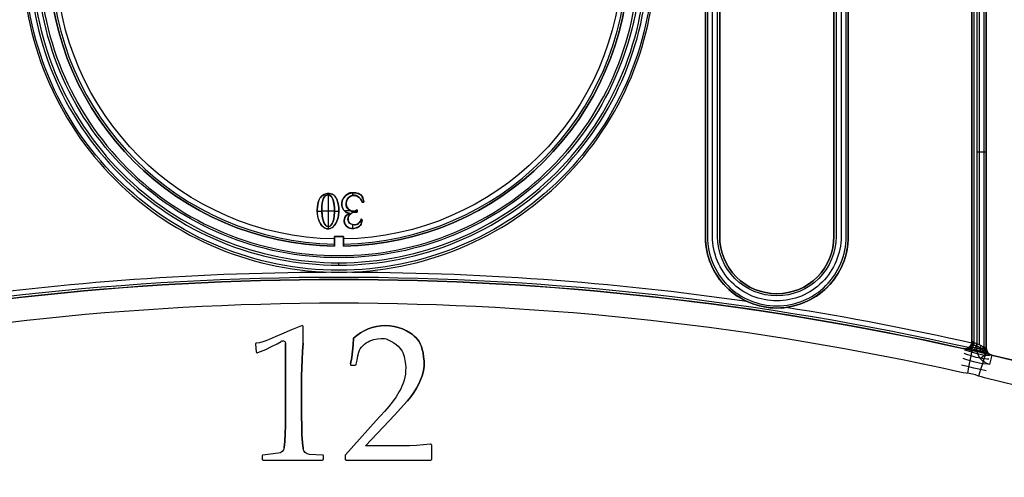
# Model space of a CAD drawing. Extents: x -553 to 949, y 557 to 2321.
# Tile 21 of 25: x -222 to -119, y 2119 to 2168. Entities that reach past the tile are written whole.
import ezdxf

# ---------------------------------------------------------------- set-up
doc = ezdxf.new("R2010")
doc.units = 0
doc.layers.add('3.Dial V2', color=1, linetype='CONTINUOUS')

msp = doc.modelspace()

# ---------------------------------------------------------------- linework, layer by layer
at = {"layer": '3.Dial V2'}
for points in [[(-255.75, 2133.04), (-256.75, 2133.04), (-256.75, 2174.25, -0.414214), (-188.75, 2242.25, -0.414214), (-120.75, 2174.25), (-120.75, 2133.04, 0.348166), (-120.17, 2132.31), (-120.4, 2131.33, -0.348166), (-121.75, 2133.04), (-120.75, 2133.04), (-120.79, 2133.06), (-120.91, 2133.11), (-121.09, 2133.19), (-121.32, 2133.3), (-121.5, 2133.38)], [(-120.97, 2133.14), (-120.97, 2174.25, 0.414214), (-188.75, 2242.03, 0.414214), (-256.53, 2174.25), (-256.53, 2133.14)], [(-235.71, 2137.31, 0.01653), (-255.23, 2133.56, -0.055469), (-255.25, 2133.72), (-255.25, 2174.25), (-255.25, 2133.72), (-255.29, 2133.71), (-255.41, 2133.65), (-255.59, 2133.57), (-255.82, 2133.47), (-256, 2133.38), (-256, 2174.25, -0.414214), (-188.75, 2241.5, -0.414214), (-121.5, 2174.25), (-121.5, 2133.38), (-121.75, 2133.5), (-121.98, 2133.6), (-122.14, 2133.68), (-122.24, 2133.72), (-122.25, 2133.72, -0.328134), (-122.78, 2133.01)], [(-255.75, 2174.25, -0.414214), (-188.75, 2241.25, -0.414214), (-121.75, 2174.25), (-121.75, 2133.04)], [(-122.03, 2133.63), (-122.03, 2174.25, 0.414214), (-188.75, 2240.97, 0.414214), (-255.47, 2174.25), (-255.47, 2133.63)], [(-254.72, 2133.01, -0.328134), (-255.25, 2133.72), (-255.25, 2174.25, -0.414214), (-188.75, 2240.75, -0.414214), (-122.25, 2174.25), (-122.25, 2133.72, -0.055469), (-122.27, 2133.56)], [(-240.75, 2174.25, -0.414214), (-188.75, 2226.25, -0.414214), (-136.75, 2174.25), (-136.75, 2144.75), (-136.75, 2174.25, 0.414214), (-188.75, 2226.25, 0.414214), (-240.75, 2174.25)], [(-240.75, 2174.25, -0.414214), (-188.75, 2226.25, -0.414214), (-136.75, 2174.25), (-136.75, 2144.75, -0.414214), (-142.75, 2138.75, -0.414214), (-148.75, 2144.75), (-148.75, 2174.25, 0.414214), (-188.75, 2214.25, 0.414214), (-228.75, 2174.25)], [(-159.01, 2173.68, -0.403836), (-188.27, 2144.5), (-188.27, 2144.75), (-189.23, 2144.75), (-189.23, 2143.75), (-189.23, 2144.75), (-189.23, 2144.5, -0.403836), (-218.49, 2173.68), (-218.25, 2173.68), (-219.24, 2173.68, 0.40409), (-189.23, 2143.75), (-189.23, 2143.77), (-189.23, 2143.87), (-189.23, 2144.04), (-189.23, 2144.26), (-189.23, 2144.5)], [(-219.02, 2173.68, 0.404017), (-189.23, 2143.97)], [(-158.26, 2173.68, -0.40409), (-188.27, 2143.75), (-188.27, 2143.8), (-188.27, 2143.92), (-188.27, 2144.11), (-188.27, 2144.34), (-188.27, 2144.5)], [(-188.27, 2143.97, 0.404017), (-158.48, 2173.68)], [(-254.54, 2132.95, -0.110995), (-122.96, 2132.95), (-123.14, 2132.99), (-123.16, 2132.99), (-123.04, 2132.98), (-122.91, 2132.98), (-122.77, 2133.01), (-122.63, 2133.07), (-122.53, 2133.14), (-122.44, 2133.22), (-122.34, 2133.37), (-122.27, 2133.56, 0.01653), (-141.79, 2137.31), (-142.07, 2137.28), (-142.67, 2137.25), (-143.26, 2137.27), (-143.85, 2137.33), (-144.44, 2137.44), (-144.8, 2137.54), (-145.16, 2137.65), (-145.52, 2137.78), (-145.86, 2137.93, -0.293746), (-150.25, 2144.75, 0.414214), (-142.75, 2137.25, 0.414214), (-135.25, 2144.75, -0.377175), (-141.79, 2137.31)], [(-145.86, 2137.93, 0.035788), (-188.75, 2141, 0.035788), (-231.64, 2137.93)], [(-257.11, 2132.36), (-256.96, 2132.42), (-256.82, 2132.54), (-256.72, 2132.7), (-256.66, 2132.88), (-256.65, 2132.98), (-256.65, 2133.08), (-256.66, 2132.88), (-256.72, 2132.7), (-256.83, 2132.54), (-256.96, 2132.42), (-257.13, 2132.35), (-256.43, 2132.53), (-255.84, 2132.67), (-255.31, 2132.79), (-254.73, 2132.91), (-254.54, 2132.95), (-254.42, 2132.97), (-254.34, 2132.99, -0.110648), (-123.16, 2132.99, 0.227718), (-122.53, 2133.14, 0.227718), (-122.25, 2133.72)], [(-122.6, 2133.09, 0.111542), (-254.9, 2133.09)], [(-123.12, 2132.98, 0.11073), (-254.38, 2132.98)], [(-194.81, 2133.77, -0.270465), (-194.5, 2133.77, -0.270465), (-194.35, 2133.51), (-194.35, 2133.47), (-194.35, 2133.1), (-194.35, 2130.67), (-194.35, 2126.6), (-194.36, 2124.87), (-194.38, 2124.04), (-194.44, 2123.23), (-194.5, 2122.6, -0.346804), (-195.12, 2122), (-196.73, 2121.82, 0.38218), (-196.82, 2121.72), (-196.82, 2121.39, 0.414214), (-196.72, 2121.29), (-190.48, 2121.29, 0.414214), (-190.38, 2121.39), (-190.38, 2121.72, 0.398032), (-190.48, 2121.82), (-191.85, 2121.89, -0.360016), (-192.51, 2122.5), (-192.58, 2123.11), (-192.63, 2123.96), (-192.66, 2124.75), (-192.67, 2126.05), (-192.68, 2128.21), (-192.67, 2130.11), (-192.62, 2131.83), (-192.57, 2132.69), (-192.5, 2133.55), (-192.5, 2135.27, 0.253319), (-192.56, 2135.38, 0.253319), (-192.69, 2135.39), (-193.74, 2134.96), (-194.79, 2134.52), (-195.44, 2134.22), (-196.09, 2133.94), (-196.42, 2133.81), (-196.75, 2133.7), (-197.09, 2133.61), (-197.44, 2133.55, 0.406549), (-197.52, 2133.44), (-197.44, 2132.64, 0.231269), (-197.39, 2132.57, 0.231269), (-197.3, 2132.56), (-197.27, 2132.57), (-197, 2132.68), (-196.43, 2132.91), (-195.84, 2133.2), (-195.25, 2133.5), (-194.83, 2133.75)]]:
    msp.add_lwpolyline(points, format="xyb", dxfattribs=at)
for points in [[(-242.25, 2144.75), (-242.25, 2174.25, -0.414214), (-188.75, 2227.75, -0.414214), (-135.25, 2174.25), (-135.25, 2144.75, -0.414214), (-142.75, 2137.25, -0.414214), (-150.25, 2144.75), (-150.25, 2174.25, 0.414214), (-188.75, 2212.75, 0.414214), (-227.25, 2174.25), (-227.25, 2144.75, -0.414214), (-234.75, 2137.25, -0.414214), (-242.25, 2144.75)], [(-242.25, 2174.25, -0.414214), (-188.75, 2227.75, -0.414214), (-135.25, 2174.25), (-135.25, 2144.75), (-135.25, 2174.25, 0.414214), (-188.75, 2227.75, 0.414214), (-242.25, 2174.25)], [(-242.03, 2144.75, 0.414214), (-234.75, 2137.47, 0.414214), (-227.47, 2144.75), (-227.47, 2174.25, -0.414214), (-188.75, 2212.97, -0.414214), (-150.03, 2174.25), (-150.03, 2144.75, 0.414214), (-142.75, 2137.47, 0.414214), (-135.47, 2144.75), (-135.47, 2174.25, 0.414214), (-188.75, 2227.53, 0.414214), (-242.03, 2174.25), (-242.03, 2144.75)], [(-241.5, 2144.75), (-241.5, 2174.25, -0.414214), (-188.75, 2227, -0.414214), (-136, 2174.25), (-136, 2144.75, -0.414214), (-142.75, 2138, -0.414214), (-149.5, 2144.75), (-149.5, 2174.25, 0.414214), (-188.75, 2213.5, 0.414214), (-228, 2174.25), (-228, 2144.75, -0.414214), (-234.75, 2138, -0.414214), (-241.5, 2144.75)], [(-240.97, 2144.75), (-240.97, 2174.25, -0.414214), (-188.75, 2226.47, -0.414214), (-136.53, 2174.25), (-136.53, 2144.75, -0.414214), (-142.75, 2138.53, -0.414214), (-148.97, 2144.75), (-148.97, 2174.25, 0.414214), (-188.75, 2214.03, 0.414214), (-228.53, 2174.25), (-228.53, 2144.75, -0.414214), (-234.75, 2138.53, -0.414214), (-240.97, 2144.75)], [(-227.25, 2174.25, -0.414214), (-188.75, 2212.75, -0.414214), (-150.25, 2174.25), (-150.25, 2144.75), (-150.25, 2174.25, 0.414214), (-188.75, 2212.75, 0.414214), (-227.25, 2174.25)], [(-222, 2174.25, 0.414214), (-188.75, 2141, 0.414214), (-155.5, 2174.25, 0.414214), (-188.75, 2207.5, 0.414214), (-222, 2174.25)], [(-155.5, 2174.25, 0.414214), (-188.75, 2207.5, 0.414214), (-222, 2174.25, 0.414214), (-188.75, 2141, 0.414214), (-155.5, 2174.25)], [(-155.5, 2174.25, 0.414214), (-188.75, 2207.5, 0.414214), (-222, 2174.25, 0.414214), (-188.75, 2141, 0.414214), (-155.5, 2174.25)], [(-221.78, 2174.25, -0.414214), (-188.75, 2207.28, -0.414214), (-155.72, 2174.25, -0.414214), (-188.75, 2141.22, -0.414214), (-221.78, 2174.25)], [(-156.25, 2174.25, 0.414214), (-188.75, 2206.75, 0.414214), (-221.25, 2174.25, 0.414214), (-188.75, 2141.75, 0.414214), (-156.25, 2174.25)], [(-221, 2174.25, 0.414214), (-188.75, 2142, 0.414214), (-156.5, 2174.25, 0.414214), (-188.75, 2206.5, 0.414214), (-221, 2174.25)], [(-220.47, 2174.25, -0.414214), (-188.75, 2205.97, -0.414214), (-157.03, 2174.25, -0.414214), (-188.75, 2142.53, -0.414214), (-220.47, 2174.25)], [(-157.25, 2174.25, 0.414214), (-188.75, 2205.75, 0.414214), (-220.25, 2174.25, 0.414214), (-188.75, 2142.75, 0.414214), (-157.25, 2174.25, 0.414214), (-188.75, 2205.75, 0.414214), (-220.25, 2174.25, 0.414214), (-188.75, 2142.75, 0.414214), (-157.25, 2174.25)], [(-157.25, 2174.25, 0.414214), (-188.75, 2205.75, 0.414214), (-220.25, 2174.25, 0.414214), (-188.75, 2142.75, 0.414214), (-157.25, 2174.25)], [(-148.75, 2144.75), (-148.75, 2174.25), (-148.75, 2144.75, 0.414214), (-142.75, 2138.75, 0.414214), (-136.75, 2144.75, -0.414214), (-142.75, 2138.75, -0.414214), (-148.75, 2144.75)], [(-219.24, 2173.68, 0.40409), (-189.23, 2143.75, -0.40409), (-219.24, 2173.68)], [(-188.27, 2143.75, 0.40409), (-158.26, 2173.68, -0.40409), (-188.27, 2143.75)], [(-256.56, 2129.92, 0.380926), (-484.29, 1806.12, 0.380926), (-188.75, 1542.75, 0.380926), (106.79, 1806.12, 0.380926), (-120.94, 2129.92), (-121.26, 2130.01), (-121.57, 2130.11), (-121.89, 2130.22), (-122.21, 2130.3), (-122.53, 2130.36), (-122.86, 2130.41), (-123.19, 2130.45), (-123.51, 2130.51, 0.110995), (-253.99, 2130.51), (-254.31, 2130.45), (-254.64, 2130.41), (-254.97, 2130.36), (-255.29, 2130.3), (-255.61, 2130.22), (-255.93, 2130.11), (-256.24, 2130.01), (-256.56, 2129.92)], [(-188.09, 2121.39, 0.414214), (-187.99, 2121.29), (-179.1, 2121.29, 0.414214), (-179, 2121.39), (-179, 2122.86, 0.214238), (-179.04, 2122.94, 0.214238), (-179.12, 2122.96), (-179.85, 2122.88), (-180.59, 2122.83), (-181.34, 2122.8), (-182.09, 2122.79), (-185.97, 2122.79), (-182.88, 2126.05), (-181.95, 2127.04), (-181.53, 2127.51), (-181.2, 2127.94), (-180.88, 2128.4), (-180.61, 2128.85), (-180.37, 2129.29), (-180.17, 2129.71), (-180.01, 2130.12), (-179.89, 2130.5), (-179.82, 2130.85), (-179.8, 2131.17), (-179.81, 2131.66), (-179.85, 2132.11), (-179.91, 2132.53), (-179.99, 2132.89), (-180.08, 2133.22), (-180.2, 2133.5), (-180.32, 2133.73), (-180.46, 2133.91), (-180.64, 2134.11), (-180.83, 2134.29), (-181.03, 2134.46), (-181.23, 2134.61), (-181.65, 2134.87), (-182.08, 2135.07), (-182.52, 2135.22), (-182.96, 2135.32), (-183.41, 2135.38), (-183.85, 2135.4), (-184.33, 2135.38), (-184.79, 2135.31), (-185.24, 2135.21), (-185.68, 2135.06), (-186.09, 2134.87), (-186.49, 2134.65), (-186.86, 2134.38), (-187.21, 2134.08), (-187.24, 2133.4), (-187.31, 2132.72), (-187.41, 2132.05), (-187.55, 2131.38, 0.22884), (-187.53, 2131.29, 0.22884), (-187.45, 2131.25), (-187.04, 2131.25, 0.314755), (-186.95, 2131.32), (-186.94, 2131.34), (-186.84, 2131.78), (-186.75, 2132.23), (-186.66, 2132.63), (-186.59, 2132.81), (-186.51, 2132.96), (-186.38, 2133.14), (-186.22, 2133.3), (-186.06, 2133.45), (-185.88, 2133.58), (-185.69, 2133.7), (-185.49, 2133.79), (-185.29, 2133.88), (-185.09, 2133.95), (-184.69, 2134.03), (-184.3, 2134.06), (-184.12, 2134.06), (-183.95, 2134.04), (-183.8, 2134), (-183.66, 2133.95), (-183.3, 2133.78), (-182.99, 2133.6), (-182.73, 2133.41), (-182.51, 2133.23), (-182.34, 2133.04), (-182.2, 2132.87), (-182.1, 2132.71), (-182.04, 2132.58), (-181.91, 2132.15), (-181.81, 2131.74), (-181.75, 2131.36), (-181.73, 2130.99), (-181.74, 2130.64), (-181.77, 2130.3), (-181.83, 2129.98), (-181.91, 2129.67), (-182.01, 2129.36), (-182.13, 2129.06), (-182.26, 2128.77), (-182.41, 2128.49), (-182.74, 2127.94), (-183.11, 2127.42), (-183.52, 2126.91), (-183.94, 2126.41), (-184.83, 2125.43), (-188.06, 2121.85, 0.185617), (-188.09, 2121.78), (-188.09, 2121.39)], [(-120.17, 2132.31, -0.348166), (-120.75, 2133.04, 0.348166), (-120.17, 2132.31)], [(-188.75, 1540.25, 0.380926), (109.27, 1805.83, 0.380926), (-120.37, 2132.35), (-120.25, 2132.33), (-120.17, 2132.31, -0.380827), (109.26, 1805.73, -0.380827), (-188.75, 1540.25)]]:
    msp.add_lwpolyline(points, format="xyb", close=True, dxfattribs=at)
for points in [[(-122.25, 2133.72), (-122.25, 2174.25), (-122.25, 2133.72)], [(-120.75, 2174.25), (-120.75, 2133.04), (-120.75, 2174.25)], [(-190.47, 2149.07), (-190.57, 2148.99), (-190.66, 2148.9), (-190.75, 2148.77), (-190.83, 2148.63), (-190.89, 2148.47), (-190.94, 2148.3), (-191.01, 2147.92), (-191.03, 2147.53), (-191.02, 2147.14), (-190.97, 2146.77), (-190.88, 2146.46), (-190.83, 2146.32), (-190.77, 2146.21), (-190.55, 2145.9), (-190.42, 2145.76), (-190.21, 2145.65), (-190.01, 2145.58), (-189.82, 2145.57), (-189.66, 2145.6), (-189.46, 2145.7), (-189.32, 2145.81), (-189.17, 2145.98), (-189.04, 2146.18), (-188.96, 2146.36), (-188.89, 2146.55), (-188.83, 2146.75), (-188.79, 2146.95), (-188.75, 2147.38), (-188.76, 2147.8), (-188.82, 2148.2), (-188.92, 2148.56), (-188.98, 2148.71), (-189.06, 2148.85), (-189.14, 2148.96), (-189.24, 2149.05), (-189.46, 2149.2), (-189.6, 2149.25), (-189.74, 2149.27), (-189.87, 2149.28), (-190, 2149.27), (-190.12, 2149.25), (-190.29, 2149.18), (-190.47, 2149.07)], [(-189.04, 2146.18), (-189.16, 2145.98), (-189.27, 2145.86), (-189.44, 2145.71), (-189.56, 2145.64), (-189.77, 2145.58), (-189.97, 2145.57), (-190.14, 2145.6), (-190.24, 2145.64), (-190.52, 2145.86), (-190.65, 2146.02), (-190.73, 2146.17), (-190.8, 2146.33), (-190.92, 2146.69), (-190.99, 2147.09), (-191.02, 2147.5), (-191.01, 2147.91), (-190.94, 2148.29), (-190.9, 2148.46), (-190.83, 2148.62), (-190.76, 2148.76), (-190.67, 2148.89), (-190.57, 2148.99), (-190.47, 2149.07), (-190.3, 2149.18), (-190.15, 2149.24), (-189.9, 2149.28), (-189.75, 2149.28), (-189.49, 2149.21), (-189.33, 2149.12), (-189.22, 2149.02), (-189.12, 2148.89), (-189.03, 2148.75), (-188.95, 2148.59), (-188.89, 2148.41), (-188.84, 2148.22), (-188.77, 2147.81), (-188.76, 2147.38), (-188.8, 2146.96), (-188.84, 2146.75), (-188.89, 2146.55), (-188.96, 2146.36), (-189.04, 2146.18)], [(-189.04, 2146.18), (-189.16, 2145.98), (-189.27, 2145.86), (-189.44, 2145.71), (-189.56, 2145.64), (-189.77, 2145.58), (-189.97, 2145.57), (-190.14, 2145.6), (-190.24, 2145.64), (-190.52, 2145.86), (-190.65, 2146.02), (-190.73, 2146.17), (-190.8, 2146.33), (-190.92, 2146.69), (-190.99, 2147.09), (-191.02, 2147.5), (-191.01, 2147.91), (-190.94, 2148.29), (-190.9, 2148.46), (-190.83, 2148.62), (-190.76, 2148.76), (-190.67, 2148.89), (-190.57, 2148.99), (-190.47, 2149.07), (-190.3, 2149.18), (-190.15, 2149.24), (-189.9, 2149.28), (-189.75, 2149.28), (-189.49, 2149.21), (-189.33, 2149.12), (-189.22, 2149.02), (-189.12, 2148.89), (-189.03, 2148.75), (-188.95, 2148.59), (-188.89, 2148.41), (-188.84, 2148.22), (-188.77, 2147.81), (-188.76, 2147.38), (-188.8, 2146.96), (-188.84, 2146.75), (-188.89, 2146.55), (-188.96, 2146.36), (-189.04, 2146.18)], [(-187.65, 2147.22), (-187.86, 2147.08), (-188.01, 2146.92), (-188.12, 2146.75), (-188.18, 2146.58), (-188.19, 2146.42), (-188.18, 2146.26), (-188.13, 2146.11), (-188.07, 2145.99), (-187.99, 2145.89), (-187.79, 2145.71), (-187.72, 2145.66), (-187.64, 2145.63), (-187.42, 2145.59), (-187.18, 2145.6), (-186.93, 2145.66), (-186.81, 2145.72), (-186.7, 2145.78), (-186.59, 2145.86), (-186.5, 2145.96), (-186.43, 2146.07), (-186.37, 2146.2), (-186.33, 2146.35), (-186.32, 2146.51), (-186.41, 2146.6), (-186.45, 2146.47), (-186.51, 2146.35), (-186.59, 2146.24), (-186.68, 2146.15), (-186.78, 2146.07), (-186.89, 2146.01), (-187, 2145.98), (-187.1, 2145.97), (-187.32, 2146.01), (-187.5, 2146.08), (-187.63, 2146.17), (-187.7, 2146.26), (-187.74, 2146.37), (-187.77, 2146.48), (-187.78, 2146.69), (-187.74, 2146.88), (-187.65, 2147.04), (-187.57, 2147.12), (-187.48, 2147.18), (-187.39, 2147.23), (-187.28, 2147.27), (-187.07, 2147.31), (-186.85, 2147.31), (-186.85, 2147.57), (-186.95, 2147.5), (-187.05, 2147.45), (-187.15, 2147.42), (-187.25, 2147.41), (-187.34, 2147.41), (-187.44, 2147.43), (-187.61, 2147.51), (-187.76, 2147.64), (-187.88, 2147.8), (-187.96, 2147.99), (-188, 2148.19), (-188, 2148.31), (-187.97, 2148.43), (-187.93, 2148.55), (-187.87, 2148.66), (-187.78, 2148.78), (-187.67, 2148.88), (-187.54, 2148.98), (-187.38, 2149.07), (-187.26, 2149.1), (-187.11, 2149.1), (-186.94, 2149.05), (-186.77, 2148.97), (-186.61, 2148.86), (-186.48, 2148.72), (-186.38, 2148.55), (-186.34, 2148.46), (-186.32, 2148.36), (-186.15, 2148.36), (-186.17, 2148.53), (-186.2, 2148.68), (-186.24, 2148.81), (-186.3, 2148.92), (-186.36, 2149.01), (-186.44, 2149.09), (-186.6, 2149.21), (-186.7, 2149.26), (-186.83, 2149.29), (-187.18, 2149.35), (-187.33, 2149.36), (-187.47, 2149.35), (-187.61, 2149.33), (-187.74, 2149.28), (-187.85, 2149.22), (-187.96, 2149.15), (-188.06, 2149.07), (-188.15, 2148.97), (-188.3, 2148.75), (-188.4, 2148.51), (-188.45, 2148.25), (-188.44, 2147.98), (-188.4, 2147.83), (-188.35, 2147.69), (-188.27, 2147.56), (-188.18, 2147.45), (-188.07, 2147.35), (-187.94, 2147.28), (-187.8, 2147.23), (-187.65, 2147.22)], [(-187.65, 2147.22), (-187.8, 2147.23), (-187.94, 2147.28), (-188.07, 2147.35), (-188.18, 2147.45), (-188.28, 2147.57), (-188.35, 2147.71), (-188.41, 2147.86), (-188.44, 2148.01), (-188.45, 2148.27), (-188.4, 2148.52), (-188.29, 2148.76), (-188.21, 2148.87), (-188.13, 2148.97), (-188.03, 2149.06), (-187.91, 2149.15), (-187.78, 2149.22), (-187.64, 2149.27), (-187.49, 2149.31), (-187.33, 2149.33), (-187.15, 2149.34), (-186.96, 2149.33), (-186.78, 2149.28), (-186.63, 2149.22), (-186.43, 2149.12), (-186.37, 2149.05), (-186.28, 2148.91), (-186.2, 2148.68), (-186.17, 2148.53), (-186.15, 2148.36), (-186.32, 2148.36), (-186.15, 2148.36), (-186.17, 2148.53), (-186.2, 2148.68), (-186.28, 2148.91), (-186.37, 2149.05), (-186.43, 2149.12), (-186.63, 2149.22), (-186.78, 2149.28), (-186.96, 2149.33), (-187.15, 2149.34), (-187.33, 2149.33), (-187.49, 2149.31), (-187.64, 2149.27), (-187.78, 2149.22), (-187.91, 2149.15), (-188.03, 2149.06), (-188.13, 2148.97), (-188.21, 2148.87), (-188.29, 2148.76), (-188.4, 2148.52), (-188.45, 2148.27), (-188.44, 2148.01), (-188.41, 2147.86), (-188.35, 2147.71), (-188.28, 2147.57), (-188.18, 2147.45), (-188.07, 2147.35), (-187.94, 2147.28), (-187.8, 2147.23), (-187.65, 2147.22)], [(-190.29, 2148.89), (-190.22, 2148.99), (-190.14, 2149.06), (-190.02, 2149.11), (-189.91, 2149.13), (-189.8, 2149.12), (-189.73, 2149.1), (-189.59, 2149), (-189.54, 2148.95), (-189.46, 2148.82), (-189.4, 2148.69), (-189.32, 2148.46), (-189.26, 2148.11), (-189.23, 2147.73), (-189.22, 2147.33), (-189.24, 2146.94), (-189.3, 2146.58), (-189.39, 2146.26), (-189.45, 2146.13), (-189.51, 2146.02), (-189.59, 2145.92), (-189.68, 2145.86), (-189.76, 2145.82), (-189.87, 2145.81), (-189.97, 2145.82), (-190.04, 2145.86), (-190.11, 2145.91), (-190.23, 2146.05), (-190.33, 2146.24), (-190.41, 2146.46), (-190.47, 2146.69), (-190.51, 2146.93), (-190.55, 2147.38), (-190.56, 2147.71), (-190.54, 2147.99), (-190.51, 2148.23), (-190.47, 2148.45), (-190.41, 2148.67), (-190.36, 2148.78), (-190.29, 2148.89), (-190.36, 2148.78), (-190.4, 2148.68), (-190.45, 2148.53), (-190.51, 2148.26), (-190.54, 2148.01), (-190.56, 2147.77), (-190.56, 2147.52), (-190.52, 2146.99), (-190.47, 2146.73), (-190.41, 2146.48), (-190.34, 2146.25), (-190.24, 2146.06), (-190.13, 2145.91), (-190.06, 2145.86), (-189.99, 2145.83), (-189.88, 2145.81), (-189.76, 2145.82), (-189.68, 2145.86), (-189.59, 2145.92), (-189.52, 2146.01), (-189.45, 2146.13), (-189.39, 2146.26), (-189.3, 2146.57), (-189.24, 2146.93), (-189.21, 2147.32), (-189.22, 2147.7), (-189.25, 2148.06), (-189.31, 2148.39), (-189.39, 2148.67), (-189.47, 2148.84), (-189.57, 2148.98), (-189.66, 2149.06), (-189.77, 2149.11), (-189.89, 2149.12), (-190.01, 2149.11), (-190.12, 2149.07), (-190.22, 2148.99), (-190.29, 2148.89)], [(-189.76, 2145.82), (-189.87, 2145.81), (-189.97, 2145.82), (-190.04, 2145.86), (-190.11, 2145.91), (-190.23, 2146.05), (-190.33, 2146.24), (-190.41, 2146.46), (-190.47, 2146.69), (-190.51, 2146.93), (-190.55, 2147.38), (-190.56, 2147.71), (-190.54, 2147.99), (-190.51, 2148.23), (-190.47, 2148.45), (-190.41, 2148.67), (-190.36, 2148.78), (-190.29, 2148.89), (-190.22, 2148.99), (-190.14, 2149.06), (-190.02, 2149.11), (-189.91, 2149.13), (-189.8, 2149.12), (-189.73, 2149.1), (-189.59, 2149), (-189.54, 2148.95), (-189.46, 2148.82), (-189.4, 2148.69), (-189.32, 2148.46), (-189.26, 2148.11), (-189.23, 2147.73), (-189.22, 2147.33), (-189.24, 2146.94), (-189.3, 2146.58), (-189.39, 2146.26), (-189.45, 2146.13), (-189.51, 2146.02), (-189.59, 2145.92), (-189.68, 2145.86), (-189.76, 2145.82)], [(-186.85, 2147.57), (-186.95, 2147.5), (-187.05, 2147.45), (-187.15, 2147.42), (-187.25, 2147.4), (-187.44, 2147.42), (-187.61, 2147.49), (-187.76, 2147.59), (-187.88, 2147.71), (-187.96, 2147.85), (-187.99, 2147.98), (-187.99, 2148.17), (-187.97, 2148.34), (-187.94, 2148.49), (-187.89, 2148.63), (-187.82, 2148.74), (-187.75, 2148.84), (-187.66, 2148.92), (-187.56, 2148.98), (-187.38, 2149.04), (-187.18, 2149.06), (-186.98, 2149.03), (-186.79, 2148.96), (-186.62, 2148.85), (-186.48, 2148.72), (-186.38, 2148.55), (-186.34, 2148.46), (-186.32, 2148.36), (-186.34, 2148.46), (-186.38, 2148.55), (-186.48, 2148.72), (-186.61, 2148.86), (-186.77, 2148.97), (-186.94, 2149.05), (-187.11, 2149.1), (-187.26, 2149.1), (-187.38, 2149.07), (-187.54, 2148.98), (-187.67, 2148.88), (-187.78, 2148.78), (-187.87, 2148.66), (-187.93, 2148.55), (-187.97, 2148.43), (-188, 2148.31), (-188, 2148.19), (-187.96, 2147.99), (-187.88, 2147.8), (-187.76, 2147.64), (-187.61, 2147.51), (-187.44, 2147.43), (-187.34, 2147.41), (-187.25, 2147.41), (-187.15, 2147.42), (-187.05, 2147.45), (-186.95, 2147.5), (-186.85, 2147.57)], [(-187.65, 2147.22), (-187.86, 2147.08), (-188.02, 2146.92), (-188.12, 2146.76), (-188.19, 2146.61), (-188.22, 2146.46), (-188.23, 2146.34), (-188.21, 2146.24), (-188.19, 2146.17), (-188.03, 2145.93), (-187.95, 2145.84), (-187.85, 2145.77), (-187.74, 2145.72), (-187.62, 2145.67), (-187.49, 2145.65), (-187.22, 2145.63), (-187.08, 2145.65), (-186.95, 2145.68), (-186.82, 2145.73), (-186.7, 2145.79), (-186.6, 2145.87), (-186.5, 2145.96), (-186.43, 2146.07), (-186.37, 2146.2), (-186.33, 2146.35), (-186.32, 2146.51), (-186.41, 2146.6), (-186.32, 2146.51), (-186.33, 2146.35), (-186.37, 2146.2), (-186.43, 2146.07), (-186.5, 2145.96), (-186.59, 2145.86), (-186.7, 2145.78), (-186.81, 2145.72), (-186.93, 2145.66), (-187.18, 2145.6), (-187.42, 2145.59), (-187.64, 2145.63), (-187.72, 2145.66), (-187.79, 2145.71), (-187.99, 2145.89), (-188.07, 2145.99), (-188.13, 2146.11), (-188.18, 2146.26), (-188.19, 2146.42), (-188.18, 2146.58), (-188.12, 2146.75), (-188.01, 2146.92), (-187.86, 2147.08), (-187.65, 2147.22)], [(-186.41, 2146.6), (-186.45, 2146.47), (-186.51, 2146.35), (-186.59, 2146.24), (-186.69, 2146.15), (-186.81, 2146.07), (-186.94, 2146.02), (-187.07, 2145.99), (-187.21, 2145.98), (-187.37, 2146.02), (-187.52, 2146.1), (-187.66, 2146.24), (-187.78, 2146.43), (-187.81, 2146.55), (-187.79, 2146.72), (-187.72, 2146.91), (-187.59, 2147.11), (-187.54, 2147.16), (-187.46, 2147.21), (-187.28, 2147.28), (-187.07, 2147.31), (-186.85, 2147.31), (-187.07, 2147.31), (-187.28, 2147.27), (-187.39, 2147.23), (-187.48, 2147.18), (-187.57, 2147.12), (-187.65, 2147.04), (-187.74, 2146.88), (-187.78, 2146.69), (-187.77, 2146.48), (-187.74, 2146.37), (-187.7, 2146.26), (-187.63, 2146.17), (-187.5, 2146.08), (-187.32, 2146.01), (-187.1, 2145.97), (-187, 2145.98), (-186.89, 2146.01), (-186.78, 2146.07), (-186.68, 2146.15), (-186.59, 2146.24), (-186.51, 2146.35), (-186.45, 2146.47), (-186.41, 2146.6)], [(-186.85, 2147.31), (-186.85, 2147.57), (-186.85, 2147.31)], [(-189.23, 2144.75), (-188.27, 2144.75), (-189.23, 2144.75)], [(-188.27, 2143.75), (-188.27, 2144.75), (-188.27, 2143.75)], [(-185.97, 2122.79), (-182.88, 2126.05), (-181.95, 2127.04), (-181.53, 2127.51), (-181.2, 2127.94), (-180.88, 2128.4), (-180.61, 2128.85), (-180.37, 2129.29), (-180.17, 2129.71), (-180.01, 2130.12), (-179.89, 2130.5), (-179.82, 2130.85), (-179.8, 2131.17), (-179.81, 2131.66), (-179.85, 2132.11), (-179.91, 2132.53), (-179.99, 2132.89), (-180.08, 2133.22), (-180.2, 2133.5), (-180.32, 2133.73), (-180.46, 2133.91), (-180.64, 2134.11), (-180.83, 2134.29), (-181.03, 2134.46), (-181.23, 2134.61), (-181.65, 2134.87), (-182.08, 2135.07), (-182.52, 2135.22), (-182.96, 2135.32), (-183.41, 2135.38), (-183.85, 2135.4), (-184.33, 2135.38), (-184.79, 2135.31), (-185.24, 2135.21), (-185.68, 2135.06), (-186.09, 2134.87), (-186.49, 2134.65), (-186.86, 2134.38), (-187.21, 2134.08), (-187.24, 2133.4), (-187.31, 2132.72), (-187.41, 2132.05), (-187.55, 2131.38), (-187.41, 2132.05), (-187.31, 2132.72), (-187.24, 2133.4), (-187.21, 2134.08), (-186.86, 2134.38), (-186.49, 2134.65), (-186.09, 2134.87), (-185.68, 2135.06), (-185.24, 2135.21), (-184.79, 2135.31), (-184.33, 2135.38), (-183.85, 2135.4), (-183.41, 2135.38), (-182.96, 2135.32), (-182.52, 2135.22), (-182.08, 2135.07), (-181.65, 2134.87), (-181.23, 2134.61), (-181.03, 2134.46), (-180.83, 2134.29), (-180.64, 2134.11), (-180.46, 2133.91), (-180.32, 2133.73), (-180.2, 2133.5), (-180.08, 2133.22), (-179.99, 2132.89), (-179.91, 2132.53), (-179.85, 2132.11), (-179.81, 2131.66), (-179.8, 2131.17), (-179.82, 2130.85), (-179.89, 2130.5), (-180.01, 2130.12), (-180.17, 2129.71), (-180.37, 2129.29), (-180.61, 2128.85), (-180.88, 2128.4), (-181.2, 2127.94), (-181.53, 2127.51), (-181.95, 2127.04), (-182.88, 2126.05), (-185.97, 2122.79)], [(-194.5, 2122.6), (-194.44, 2123.23), (-194.38, 2124.04), (-194.36, 2124.87), (-194.35, 2126.6), (-194.35, 2130.67), (-194.35, 2133.1), (-194.35, 2133.47), (-194.35, 2133.51), (-194.35, 2133.47), (-194.35, 2133.1), (-194.35, 2130.67), (-194.35, 2126.6), (-194.36, 2124.87), (-194.38, 2124.04), (-194.44, 2123.23), (-194.5, 2122.6)], [(-192.51, 2122.5), (-192.58, 2123.11), (-192.63, 2123.96), (-192.66, 2124.75), (-192.67, 2126.05), (-192.68, 2128.21), (-192.67, 2130.11), (-192.62, 2131.83), (-192.57, 2132.69), (-192.5, 2133.55), (-192.57, 2132.69), (-192.62, 2131.83), (-192.67, 2130.11), (-192.68, 2128.21), (-192.67, 2126.05), (-192.66, 2124.75), (-192.63, 2123.96), (-192.58, 2123.11), (-192.51, 2122.5)]]:
    msp.add_lwpolyline(points, close=True, dxfattribs=at)
for points in [[(-121.75, 2153.64), (-120.75, 2153.64)], [(-189.89, 2149.28), (-189.89, 2149.13), (-189.89, 2145.81), (-189.89, 2145.58)], [(-187.3, 2149.05), (-187.3, 2149.34)], [(-191.02, 2147.43), (-190.56, 2147.43)], [(-190.56, 2147.47), (-189.22, 2147.47)], [(-189.22, 2147.43), (-188.76, 2147.43)], [(-188.21, 2147.49), (-187.57, 2147.49)], [(-187.3, 2147.27), (-187.3, 2147.41)], [(-186.97, 2147.49), (-186.85, 2147.49)], [(-187.3, 2145.63), (-187.3, 2146)], [(-188.75, 2141.75), (-188.75, 2142)], [(-123.14, 2132.99), (-123.01, 2132.97), (-122.87, 2132.98), (-122.75, 2133.01), (-122.62, 2133.06), (-122.52, 2133.13), (-122.42, 2133.23), (-122.34, 2133.34), (-122.28, 2133.46), (-122.25, 2133.59), (-122.24, 2133.72)], [(-120.4, 2132.23), (-120.87, 2132.28), (-121.24, 2132.34), (-121.72, 2132.44), (-122.28, 2132.6), (-122.99, 2132.83)], [(-122.95, 2132.94), (-122.84, 2132.93), (-122.73, 2132.94), (-122.62, 2132.97), (-122.51, 2133.03), (-122.41, 2133.1), (-122.33, 2133.2), (-122.25, 2133.3), (-122.2, 2133.42), (-122.16, 2133.55), (-122.15, 2133.68), (-122.17, 2133.55), (-122.2, 2133.42), (-122.26, 2133.3), (-122.33, 2133.2), (-122.42, 2133.1), (-122.52, 2133.03), (-122.62, 2132.98), (-122.74, 2132.94), (-122.85, 2132.93), (-122.96, 2132.95), (-122.26, 2132.8), (-121.66, 2132.67), (-121.14, 2132.55), (-120.57, 2132.4), (-120.37, 2132.35), (-120.54, 2132.42), (-120.67, 2132.54), (-120.78, 2132.7), (-120.84, 2132.88), (-120.85, 2133.08)], [(-120.36, 2132.38), (-120.43, 2132.4), (-120.54, 2132.42), (-120.64, 2132.44), (-120.95, 2132.52), (-121.35, 2132.62), (-121.66, 2132.69), (-122.09, 2132.79), (-122.46, 2132.88), (-122.73, 2132.94), (-122.74, 2132.94), (-122.87, 2132.98), (-122.9, 2132.98)], [(-122.7, 2130.39), (-122.57, 2131.06), (-122.45, 2131.7), (-122.35, 2132.23), (-122.28, 2132.6), (-122.25, 2132.78)], [(-120.52, 2132.5), (-120.58, 2132.51), (-120.67, 2132.54), (-120.76, 2132.56), (-121.03, 2132.63), (-121.37, 2132.72), (-121.64, 2132.79), (-121.99, 2132.89), (-122.29, 2132.97), (-122.51, 2133.03), (-122.52, 2133.03), (-122.62, 2133.06), (-122.64, 2133.07)], [(-122.54, 2132.86), (-122.46, 2132.88), (-122.37, 2132.91), (-122.29, 2132.97), (-122.22, 2133.04), (-122.15, 2133.14), (-122.04, 2133.35), (-121.98, 2133.6)], [(-120.64, 2132.65), (-120.7, 2132.67), (-120.78, 2132.7), (-120.85, 2132.72), (-121.09, 2132.79), (-121.37, 2132.88), (-121.6, 2132.96), (-121.9, 2133.05), (-122.15, 2133.14), (-122.33, 2133.2), (-122.33, 2133.2), (-122.42, 2133.23), (-122.43, 2133.23)], [(-120.72, 2132.84), (-120.77, 2132.86), (-120.84, 2132.88), (-120.9, 2132.91), (-121.1, 2132.98), (-121.36, 2133.08), (-121.55, 2133.16), (-121.81, 2133.26), (-122.04, 2133.35), (-122.2, 2133.42), (-122.2, 2133.42), (-122.28, 2133.46), (-122.3, 2133.46)], [(-122.12, 2132.77), (-122.09, 2132.79), (-121.99, 2132.89), (-121.9, 2133.05), (-121.81, 2133.26), (-121.75, 2133.5)], [(-121.34, 2132.6), (-121.35, 2132.62), (-121.37, 2132.72), (-121.37, 2132.88), (-121.36, 2133.08), (-121.32, 2133.3)], [(-120.92, 2132.49), (-120.95, 2132.52), (-121.03, 2132.63), (-121.09, 2132.79), (-121.1, 2132.98), (-121.09, 2133.19)], [(-120.53, 2132.39), (-120.64, 2132.44), (-120.76, 2132.56), (-120.85, 2132.72), (-120.9, 2132.91), (-120.91, 2133.11)], [(-120.25, 2132.33), (-120.43, 2132.4), (-120.58, 2132.51), (-120.7, 2132.67), (-120.77, 2132.86), (-120.79, 2133.06)], [(-120.61, 2131.35), (-121.15, 2131.4), (-121.51, 2131.46), (-121.92, 2131.55), (-122.45, 2131.7), (-122.88, 2131.83), (-123.19, 2131.94)], [(-120.48, 2131.89), (-120.7, 2131.89), (-120.99, 2131.92), (-121.35, 2131.97), (-121.81, 2132.06), (-122.35, 2132.23), (-122.78, 2132.37), (-123.07, 2132.48)], [(-120.81, 2132.47), (-120.87, 2132.28), (-120.99, 2131.92), (-121.15, 2131.4), (-121.35, 2130.79), (-121.57, 2130.11)], [(-120.59, 2132.57), (-121.37, 2131.95)], [(-120.77, 2130.67), (-121.35, 2130.79), (-122.06, 2130.95), (-122.57, 2131.06), (-123.34, 2131.26)]]:
    msp.add_lwpolyline(points, dxfattribs=at)

doc.saveas('drawing.dxf')
